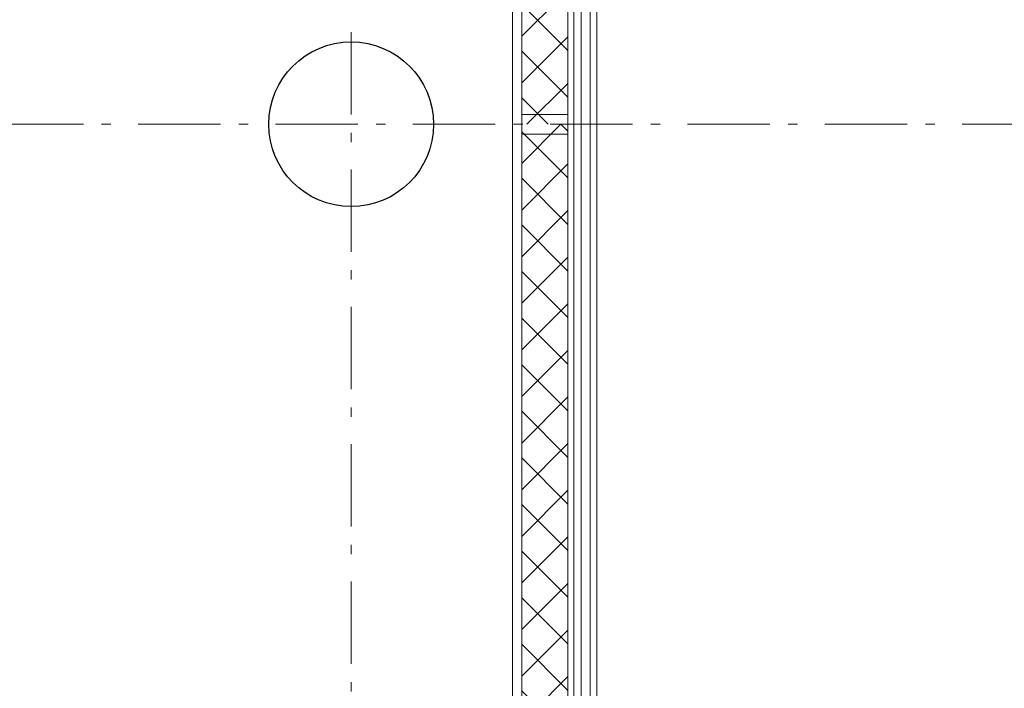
# Model space of a CAD drawing. Header units: millimetres. Extents: x -75976 to 232306, y 42824 to 140527.
# Tile 131 of 199: x 226331 to 229319, y 71509 to 73537. Entities that reach past the tile are written whole.
import ezdxf

# ---------------------------------------------------------------- set-up
doc = ezdxf.new("R2010")
doc.units = ezdxf.units.MM
doc.header["$LTSCALE"] = 400
doc.linetypes.add('STYLE_06', pattern=[1.041641, 0.625, -0.208282, 0.069427, -0.138931])
doc.layers.add('mat-beton (ihwg)', color=5, linetype='Continuous', lineweight=25)
doc.layers.add('None', color=7, linetype='Continuous', lineweight=9)

# ---------------------------------------------------------------- blocks, each defined once
blk = doc.blocks.new('Kolom O 500')
at = {"layer": 'mat-beton (ihwg)', "lineweight": 25}
blk.add_circle((0, 0), 250, dxfattribs=at)
blk = doc.blocks.new('*X397')
at = {"layer": 'None', "lineweight": 5}
for p, q in [((22.5, -118.9), (141.4, 0)), ((22.5, -260.3), (162.5, -120.3)), ((22.5, -401.8), (162.5, -261.8)), ((22.5, -543.2), (162.5, -403.2)), ((22.5, -684.6), (162.5, -544.6)), ((22.5, -826), (162.5, -686)), ((22.5, -967.4), (162.5, -827.4)), ((22.5, -1108.9), (162.5, -968.9)), ((22.5, -1250.3), (162.5, -1110.3)), ((22.5, -1391.7), (162.5, -1251.7)), ((22.5, -1533.1), (162.5, -1393.1)), ((22.5, -1674.6), (162.5, -1534.6)), ((38.5, -1800), (162.5, -1676))]:
    blk.add_line(p, q, dxfattribs=at)
at = {"layer": 'None', "lineweight": 13}
for p, q in [((141.4, 0), (162.5, -21.1)), ((22.5, -22.5), (162.5, -162.5)), ((22.5, -163.9), (162.5, -303.9)), ((22.5, -305.3), (162.5, -445.3)), ((22.5, -446.7), (162.5, -586.7)), ((22.5, -588.1), (162.5, -728.1)), ((22.5, -729.5), (162.5, -869.5)), ((22.5, -870.9), (162.5, -1010.9)), ((22.5, -1012.3), (162.5, -1152.3)), ((22.5, -1153.7), (162.5, -1293.7)), ((22.5, -1295.1), (162.5, -1435.1)), ((22.5, -1436.5), (162.5, -1576.5)), ((22.5, -1577.9), (162.5, -1717.9)), ((22.5, -1719.3), (103.2, -1800))]:
    blk.add_line(p, q, dxfattribs=at)
blk = doc.blocks.new('HoutSkeletBouw element 1800mm (2D)')
at = {"layer": 'None', "color": 140, "lineweight": 15}
for p, q in [((-5, -1800), (-5, 0)), ((22.5, -1800), (22.5, 0)), ((162.5, -1800), (162.5, 0)), ((180.5, -1800), (180.5, 0)), ((230, -1800), (230, 0)), ((250, -1800), (250, 0))]:
    blk.add_line(p, q, dxfattribs=at)
at = {"layer": 'None', "color": 140, "linetype": 'Continuous', "lineweight": 15}
for p, q in [((22.5, -1800), (22.5, 0)), ((162.5, -1800), (162.5, 0))]:
    blk.add_line(p, q, dxfattribs=at)
at = {"layer": 'None', "color": 8, "linetype": 'Continuous', "lineweight": 5}
blk.add_line((202.5, 0), (202.5, -1800), dxfattribs=at)
at = {"layer": 'None', "color": 140, "linetype": 'Continuous', "lineweight": 15}
blk.add_lwpolyline([(22.5, 30), (162.5, 30), (162.5, -30), (22.5, -30)], close=True, dxfattribs=at)
at = {"layer": 'None', "color": 140}
blk.add_blockref('*X397', (0, 0), dxfattribs=at)

msp = doc.modelspace()

# ---------------------------------------------------------------- linework, layer by layer
at = {"layer": 'None', "color": 43, "linetype": 'STYLE_06', "lineweight": 9}
for p, q in [((227336.85564, 49500.0182), (227336.85564, 81745.65207)), ((231940.79627, 73220.0182), (198220.89564, 73220.0182))]:
    msp.add_line(p, q, dxfattribs=at)

# ---------------------------------------------------------------- block references
at = {"layer": 'None', "color": 7}
for p in [(227831.85564, 75020.0182), (227831.85564, 73220.0182)]:
    msp.add_blockref('HoutSkeletBouw element 1800mm (2D)', p, dxfattribs=at)
at = {"layer": 'None', "color": 7, "rotation": 90}
msp.add_blockref('Kolom O 500', (227336.85564, 73220.0182), dxfattribs=at)

doc.saveas('drawing.dxf')
